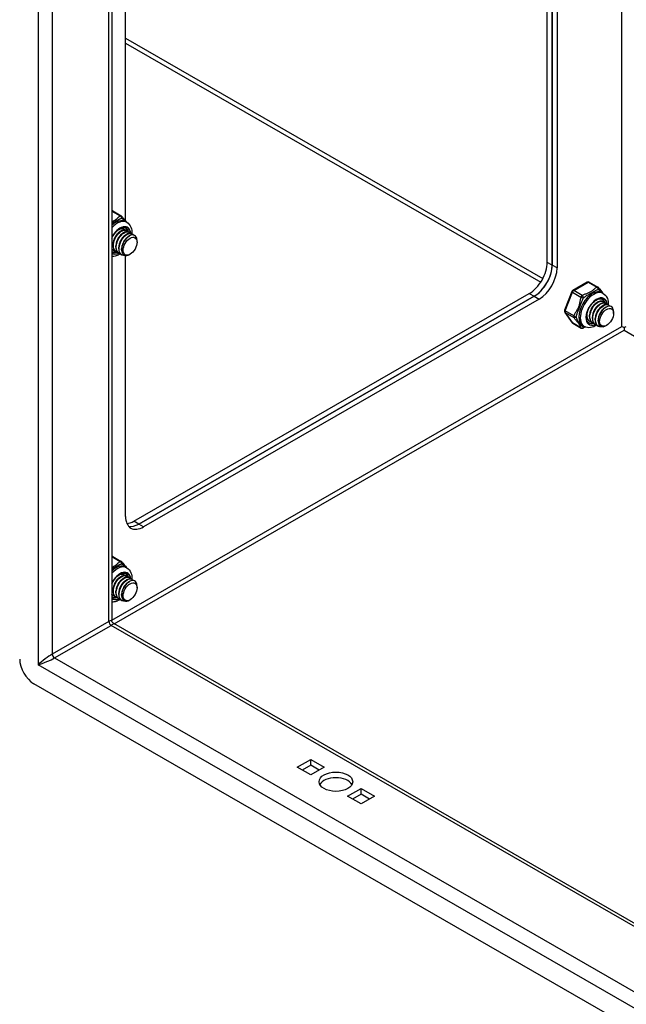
# Model space of a CAD drawing. Header units: inches. Extents: x 16 to 426, y 46 to 198.
# Tile 92 of 111: x 390.66 to 396.62, y 156.66 to 166.34. Entities that reach past the tile are written whole.
import ezdxf

# ---------------------------------------------------------------- set-up
doc = ezdxf.new("R2010")
doc.units = ezdxf.units.IN
doc.header["$MEASUREMENT"] = 0
doc.layers.add('Visible Edges(ANSI)', color=7, linetype='Continuous', lineweight=25)
doc.layers.add('Visible Tangent Edges(ANSI)', color=7, linetype='Continuous', lineweight=25)

msp = doc.modelspace()

# ---------------------------------------------------------------- linework, layer by layer
at = {"layer": 'Visible Edges(ANSI)'}
for p, q in [((391.5643, 173.0069), (391.5643, 160.4322)), ((395.8464, 163.9548), (395.8464, 170.541)), ((395.8945, 170.5133), (395.8945, 163.9271)), ((395.8945, 163.9271), (395.8945, 170.5133)), ((395.9426, 170.4857), (395.9426, 163.8995)), ((391.7, 164.3628), (391.7, 167.419)), ((391.5739, 164.4601), (391.6576, 164.412)), ((391.6972, 164.3566), (391.7112, 164.3486)), ((391.6442, 164.2566), (391.6567, 164.2638)), ((391.6721, 164.2406), (391.6846, 164.2478)), ((391.6793, 164.2851), (391.6821, 164.2835)), ((391.6999, 164.2245), (391.7124, 164.2317)), ((391.7072, 164.2691), (391.71, 164.2675)), ((391.7351, 164.253), (391.7379, 164.2514)), ((391.7629, 164.237), (391.7657, 164.2354)), ((391.5774, 164.1203), (391.5774, 164.1348)), ((391.7278, 164.2085), (391.7375, 164.2141)), ((391.8126, 164.1529), (391.8126, 164.169)), ((391.5705, 164.0593), (391.5643, 164.0638)), ((391.5774, 164.0758), (391.5802, 164.0742)), ((391.6052, 164.0598), (391.608, 164.0582)), ((391.6053, 164.1043), (391.6053, 164.1187)), ((391.6332, 164.0882), (391.6331, 164.1027)), ((391.6331, 164.0437), (391.6359, 164.0421)), ((391.6609, 164.0277), (391.6637, 164.0261)), ((391.661, 164.0794), (391.661, 164.0866)), ((391.7446, 164.035), (391.7406, 164.0326)), ((391.7, 161.4563), (391.7, 164.0209)), ((396.2395, 163.7601), (396.0965, 163.6777)), ((396.2592, 163.7601), (396.3429, 163.7119)), ((391.7806, 161.4091), (395.6697, 163.6486)), ((396.088, 163.6678), (396.0164, 163.4834)), ((396.3825, 163.6565), (396.3964, 163.6485)), ((395.7177, 163.621), (391.8287, 161.3814)), ((391.8287, 161.3814), (395.7177, 163.621)), ((395.7658, 163.5933), (391.8767, 161.3537)), ((396.3295, 163.5565), (396.342, 163.5638)), ((396.3574, 163.5405), (396.3699, 163.5477)), ((396.3925, 163.569), (396.3953, 163.5674)), ((396.4203, 163.553), (396.4232, 163.5514)), ((396.0187, 163.4649), (396.0902, 163.3629)), ((396.3852, 163.5245), (396.3977, 163.5317)), ((396.4131, 163.5084), (396.4228, 163.514)), ((396.4482, 163.5369), (396.451, 163.5353)), ((396.4979, 163.4529), (396.4979, 163.4689)), ((396.0965, 163.3571), (396.1802, 163.3089)), ((396.2349, 163.4363), (396.2349, 163.4393)), ((396.2626, 163.3758), (396.2654, 163.3741)), ((396.2627, 163.4203), (396.2627, 163.4347)), ((396.2905, 163.3597), (396.2933, 163.3581)), ((396.2906, 163.4042), (396.2906, 163.4187)), ((396.3184, 163.3882), (396.3184, 163.4026)), ((396.3463, 163.3794), (396.3463, 163.3866)), ((396.1959, 163.3324), (396.2098, 163.3244)), ((396.3184, 163.3437), (396.3212, 163.3421)), ((396.3462, 163.3276), (396.349, 163.326)), ((396.4299, 163.3349), (396.4259, 163.3326)), ((396.6016, 163.3127), (396.6016, 163.2874)), ((391.5739, 161.062), (391.6576, 161.0138)), ((391.6972, 160.9585), (391.7112, 160.9505)), ((391.6442, 160.8585), (391.6567, 160.8657)), ((391.6721, 160.8424), (391.6846, 160.8497)), ((391.6793, 160.887), (391.6821, 160.8854)), ((391.6999, 160.8264), (391.7124, 160.8336)), ((391.7072, 160.871), (391.71, 160.8693)), ((391.7351, 160.8549), (391.7379, 160.8533)), ((391.7629, 160.8389), (391.7657, 160.8373)), ((391.5774, 160.7222), (391.5774, 160.7366)), ((391.7278, 160.8103), (391.7375, 160.816)), ((391.8126, 160.7548), (391.8126, 160.7708)), ((391.5705, 160.6612), (391.5643, 160.6657)), ((391.5774, 160.6777), (391.5802, 160.6761)), ((391.6052, 160.6616), (391.608, 160.66)), ((391.6053, 160.7061), (391.6053, 160.7206)), ((391.6332, 160.6901), (391.6331, 160.7045)), ((391.6331, 160.6456), (391.6359, 160.644)), ((391.661, 160.6813), (391.661, 160.6885)), ((391.7446, 160.6368), (391.7406, 160.6345)), ((391.6609, 160.6296), (391.6637, 160.6279)), ((391.5798, 160.4053), (419.4239, 144.371)), ((419.4943, 143.2865), (390.798, 159.8116)), ((393.3882, 158.9898), (393.5204, 159.066)), ((393.5204, 158.9137), (393.3882, 158.9898)), ((393.5204, 159.0104), (393.4364, 158.962)), ((393.5204, 159.066), (393.6526, 158.9898)), ((393.5204, 159.0104), (393.5204, 159.066)), ((393.6044, 158.962), (393.5204, 159.0104)), ((393.6526, 158.9898), (393.5204, 158.9137)), ((393.8832, 158.7048), (394.0154, 158.7809)), ((394.0154, 158.6286), (393.8832, 158.7048)), ((394.0154, 158.7253), (393.9314, 158.677)), ((394.0154, 158.7809), (394.1476, 158.7048)), ((394.0154, 158.7253), (394.0154, 158.7809)), ((394.0993, 158.677), (394.0154, 158.7253)), ((394.1476, 158.7048), (394.0154, 158.6286))]:
    msp.add_line(p, q, dxfattribs=at)
at = {"layer": 'Visible Edges(ANSI)', "flags": 128}
for points in [[(391.6636, 164.4067), (391.6685, 164.4003), (391.6741, 164.3934), (391.6864, 164.3789), (391.699, 164.3639), (391.705, 164.3564), (391.7105, 164.349)], [(391.7112, 164.3486), (391.7243, 164.3393), (391.7356, 164.3279), (391.7448, 164.3149), (391.7518, 164.3007), (391.7568, 164.2857), (391.76, 164.2702), (391.7614, 164.2542), (391.7614, 164.2378)], [(391.5643, 164.1915), (391.5709, 164.2049), (391.5784, 164.2179), (391.5867, 164.2304), (391.5956, 164.2421), (391.6051, 164.253), (391.615, 164.2629), (391.6251, 164.2717), (391.6354, 164.2793), (391.6456, 164.2855), (391.6556, 164.2903), (391.6653, 164.2938), (391.6744, 164.2958), (391.683, 164.2965), (391.6908, 164.296), (391.6978, 164.2942), (391.7041, 164.2913)], [(391.6442, 164.2566), (391.64, 164.2539), (391.6357, 164.2509), (391.6315, 164.2476), (391.6273, 164.244), (391.6231, 164.2401), (391.619, 164.2358), (391.6151, 164.2314), (391.6112, 164.2266), (391.6075, 164.2217), (391.604, 164.2165), (391.6006, 164.2111), (391.5974, 164.2056), (391.5943, 164.1999), (391.5915, 164.194), (391.5889, 164.1881), (391.5866, 164.1822), (391.5845, 164.1761), (391.5826, 164.1701), (391.581, 164.1641), (391.5797, 164.1581), (391.5787, 164.1521), (391.578, 164.1462), (391.5776, 164.1404), (391.5775, 164.1348)], [(391.7072, 164.2691), (391.6997, 164.2723), (391.6913, 164.2737), (391.6823, 164.2732), (391.6727, 164.271), (391.6627, 164.267), (391.6526, 164.2613), (391.6424, 164.254), (391.6325, 164.2451), (391.6229, 164.2349), (391.6138, 164.2235), (391.6055, 164.2111), (391.598, 164.1979), (391.5915, 164.1842), (391.5862, 164.1701), (391.582, 164.1559), (391.5792, 164.1418), (391.5777, 164.1281), (391.5776, 164.115), (391.5789, 164.1026), (391.5816, 164.0913), (391.5856, 164.0813), (391.591, 164.0725), (391.5975, 164.0653), (391.6052, 164.0598)], [(391.6217, 164.053), (391.6114, 164.0564), (391.6022, 164.0621), (391.5945, 164.07), (391.5883, 164.0798), (391.5839, 164.0914), (391.5811, 164.1046), (391.5802, 164.119), (391.5812, 164.1343), (391.5839, 164.1502), (391.5883, 164.1664), (391.5943, 164.1824), (391.6017, 164.1981), (391.6105, 164.2129), (391.6203, 164.2267), (391.6309, 164.239), (391.6421, 164.2497), (391.6536, 164.2585), (391.6651, 164.2652), (391.6765, 164.2697), (391.6873, 164.2719), (391.6974, 164.2717), (391.7065, 164.2692), (391.7144, 164.2644), (391.7209, 164.2575)], [(391.6721, 164.2405), (391.6678, 164.2379), (391.6636, 164.2349), (391.6593, 164.2316), (391.6551, 164.2279), (391.651, 164.224), (391.6469, 164.2198), (391.6429, 164.2153), (391.6391, 164.2106), (391.6354, 164.2056), (391.6318, 164.2004), (391.6284, 164.1951), (391.6252, 164.1895), (391.6222, 164.1838), (391.6194, 164.178), (391.6168, 164.1721), (391.6144, 164.1661), (391.6123, 164.1601), (391.6105, 164.1541), (391.6089, 164.148), (391.6076, 164.142), (391.6066, 164.1361), (391.6059, 164.1302), (391.6055, 164.1244), (391.6053, 164.1187)], [(391.7351, 164.253), (391.7275, 164.2562), (391.7192, 164.2576), (391.7101, 164.2572), (391.7005, 164.255), (391.6906, 164.251), (391.6804, 164.2453), (391.6703, 164.2379), (391.6603, 164.2291), (391.6507, 164.2189), (391.6417, 164.2075), (391.6334, 164.1951), (391.6259, 164.1819), (391.6194, 164.1681), (391.614, 164.154), (391.6099, 164.1398), (391.607, 164.1257), (391.6055, 164.112), (391.6054, 164.0989), (391.6067, 164.0866), (391.6094, 164.0753), (391.6135, 164.0652), (391.6188, 164.0565), (391.6254, 164.0493), (391.6331, 164.0437)], [(391.6496, 164.0369), (391.6392, 164.0404), (391.6301, 164.0461), (391.6224, 164.0539), (391.6162, 164.0638), (391.6117, 164.0754), (391.609, 164.0885), (391.6081, 164.1029), (391.609, 164.1182), (391.6117, 164.1341), (391.6161, 164.1503), (391.6221, 164.1664), (391.6296, 164.182), (391.6383, 164.1969), (391.6481, 164.2106), (391.6587, 164.223), (391.6699, 164.2337), (391.6815, 164.2425), (391.693, 164.2492), (391.7043, 164.2537), (391.7152, 164.2559), (391.7253, 164.2557), (391.7344, 164.2532), (391.7423, 164.2484), (391.7488, 164.2414)], [(391.6999, 164.2245), (391.6957, 164.2218), (391.6914, 164.2189), (391.6872, 164.2155), (391.683, 164.2119), (391.6788, 164.208), (391.6748, 164.2037), (391.6708, 164.1993), (391.6669, 164.1945), (391.6632, 164.1896), (391.6597, 164.1844), (391.6563, 164.179), (391.6531, 164.1735), (391.6501, 164.1678), (391.6472, 164.162), (391.6447, 164.1561), (391.6423, 164.1501), (391.6402, 164.1441), (391.6383, 164.138), (391.6368, 164.132), (391.6355, 164.126), (391.6345, 164.12), (391.6337, 164.1141), (391.6333, 164.1084), (391.6332, 164.1027)], [(391.7629, 164.237), (391.7554, 164.2402), (391.747, 164.2416), (391.738, 164.2412), (391.7284, 164.2389), (391.7184, 164.2349), (391.7083, 164.2292), (391.6981, 164.2219), (391.6882, 164.213), (391.6786, 164.2028), (391.6696, 164.1914), (391.6612, 164.179), (391.6537, 164.1659), (391.6473, 164.1521), (391.6419, 164.138), (391.6377, 164.1238), (391.6349, 164.1097), (391.6334, 164.096), (391.6333, 164.0829), (391.6346, 164.0706), (391.6373, 164.0593), (391.6413, 164.0492), (391.6467, 164.0405), (391.6533, 164.0333), (391.6609, 164.0277)], [(391.7049, 164.0219), (391.6913, 164.0199), (391.6786, 164.0207), (391.6671, 164.0243), (391.6571, 164.0307), (391.6488, 164.0398), (391.6425, 164.0512), (391.6382, 164.0647), (391.6362, 164.0799), (391.6363, 164.0964), (391.6387, 164.1138), (391.6432, 164.1316), (391.6496, 164.1494), (391.6579, 164.1667), (391.6676, 164.183), (391.6786, 164.1979), (391.6906, 164.211), (391.7031, 164.222), (391.7159, 164.2305), (391.7286, 164.2364), (391.7407, 164.2395), (391.752, 164.2398), (391.7622, 164.2372), (391.7708, 164.2318), (391.7778, 164.2238)], [(391.6417, 164.2833), (391.6443, 164.2843), (391.6469, 164.2852), (391.6496, 164.286), (391.6521, 164.2867), (391.6547, 164.2873), (391.6572, 164.2877), (391.6597, 164.288), (391.6621, 164.2881), (391.6645, 164.2882), (391.6668, 164.2881), (391.6691, 164.2878), (391.6714, 164.2875), (391.6736, 164.287), (391.6757, 164.2864), (391.6777, 164.2856), (391.6797, 164.2848), (391.6817, 164.2838), (391.6835, 164.2827), (391.6853, 164.2814), (391.687, 164.2801), (391.6887, 164.2786), (391.6902, 164.277), (391.6917, 164.2753), (391.6931, 164.2735)], [(391.6793, 164.2851), (391.6784, 164.2857), (391.6774, 164.2862), (391.6764, 164.2866), (391.6754, 164.287), (391.6744, 164.2874), (391.6734, 164.2878), (391.6724, 164.2882), (391.6713, 164.2885), (391.6702, 164.2887), (391.6691, 164.289), (391.668, 164.2892), (391.6669, 164.2894), (391.6658, 164.2895), (391.6646, 164.2896), (391.6635, 164.2897), (391.6623, 164.2898), (391.6611, 164.2898), (391.6599, 164.2898), (391.6587, 164.2897), (391.6575, 164.2896), (391.6563, 164.2895), (391.655, 164.2894), (391.6538, 164.2892), (391.6525, 164.289)], [(391.8099, 164.1913), (391.8052, 164.2036), (391.7981, 164.2133), (391.789, 164.2201), (391.7782, 164.2237), (391.7659, 164.224), (391.7527, 164.2211), (391.7389, 164.2149), (391.725, 164.2056), (391.7114, 164.1936), (391.6987, 164.1791), (391.6872, 164.1627), (391.6774, 164.145), (391.6697, 164.1264), (391.6643, 164.1077), (391.6614, 164.0894), (391.6613, 164.0723), (391.6638, 164.0569), (391.669, 164.0438), (391.6767, 164.0334), (391.6866, 164.0262), (391.6984, 164.0225), (391.7116, 164.0223), (391.7259, 164.0257), (391.7406, 164.0326)], [(391.7278, 164.2085), (391.7235, 164.2058), (391.7193, 164.2028), (391.715, 164.1995), (391.7108, 164.1959), (391.7067, 164.1919), (391.7026, 164.1877), (391.6987, 164.1832), (391.6948, 164.1785), (391.6911, 164.1735), (391.6875, 164.1684), (391.6841, 164.163), (391.6809, 164.1574), (391.6779, 164.1517), (391.6751, 164.1459), (391.6725, 164.14), (391.6702, 164.134), (391.6681, 164.128), (391.6662, 164.122), (391.6646, 164.1159), (391.6633, 164.1099), (391.6623, 164.104), (391.6616, 164.0981), (391.6612, 164.0923), (391.661, 164.0867)], [(391.5939, 164.069), (391.5923, 164.0694), (391.5909, 164.0697), (391.5894, 164.0702), (391.5879, 164.0707), (391.5865, 164.0712), (391.5851, 164.0717), (391.5837, 164.0724), (391.5824, 164.073), (391.581, 164.0737), (391.5797, 164.0744), (391.5785, 164.0752), (391.5772, 164.0761), (391.576, 164.0769), (391.5748, 164.0779), (391.5736, 164.0788), (391.5724, 164.0798), (391.5713, 164.0808), (391.5702, 164.0819), (391.5692, 164.083), (391.5681, 164.0842), (391.5671, 164.0854), (391.5662, 164.0866), (391.5652, 164.0879), (391.5643, 164.0892)], [(391.5643, 164.0871), (391.5648, 164.0865), (391.5652, 164.0859), (391.5657, 164.0854), (391.5662, 164.0848), (391.5667, 164.0843), (391.5672, 164.0837), (391.5677, 164.0832), (391.5682, 164.0827), (391.5688, 164.0822), (391.5693, 164.0817), (391.5698, 164.0812), (391.5704, 164.0808), (391.5709, 164.0803), (391.5715, 164.0798), (391.572, 164.0794), (391.5726, 164.079), (391.5732, 164.0785), (391.5738, 164.0781), (391.5743, 164.0777), (391.5749, 164.0773), (391.5755, 164.0769), (391.5761, 164.0765), (391.5767, 164.0762), (391.5774, 164.0758)], [(391.566, 164.0851), (391.5659, 164.0851), (391.5659, 164.0851), (391.5658, 164.0851), (391.5657, 164.0851), (391.5656, 164.0851), (391.5656, 164.0852), (391.5655, 164.0852), (391.5654, 164.0852), (391.5654, 164.0852), (391.5653, 164.0852), (391.5652, 164.0852), (391.5651, 164.0852), (391.5651, 164.0853), (391.565, 164.0853), (391.5649, 164.0853), (391.5649, 164.0853), (391.5648, 164.0853), (391.5647, 164.0853), (391.5647, 164.0854), (391.5646, 164.0854), (391.5645, 164.0854), (391.5644, 164.0854), (391.5644, 164.0854), (391.5643, 164.0854)], [(391.647, 164.0376), (391.6373, 164.0316), (391.6275, 164.0264), (391.6175, 164.0219), (391.6072, 164.0182), (391.5967, 164.0153), (391.586, 164.0133), (391.5752, 164.0124), (391.5643, 164.0126)], [(396.3488, 163.7066), (396.3538, 163.7002), (396.3594, 163.6934), (396.3716, 163.6789), (396.3843, 163.6639), (396.3903, 163.6563), (396.3958, 163.6489)], [(396.3964, 163.6485), (396.4096, 163.6392), (396.4209, 163.6278), (396.4301, 163.6148), (396.4371, 163.6006), (396.4421, 163.5857), (396.4452, 163.5701), (396.4467, 163.5541), (396.4467, 163.5378)], [(396.2558, 163.3593), (396.2506, 163.3628), (396.246, 163.3674), (396.2418, 163.373), (396.2383, 163.3796), (396.2354, 163.3873), (396.2332, 163.3959), (396.2319, 163.4054), (396.2314, 163.4157), (396.2319, 163.4267), (396.2332, 163.4383), (396.2355, 163.4502), (396.2387, 163.4624), (396.2428, 163.4748), (396.2477, 163.4872), (396.2534, 163.4994), (396.2599, 163.5114), (396.267, 163.523), (396.2747, 163.5341), (396.2829, 163.5445), (396.2916, 163.5543), (396.3006, 163.5632), (396.3097, 163.5711), (396.319, 163.5781), (396.3283, 163.584), (396.3375, 163.5888), (396.3464, 163.5924), (396.3549, 163.5949), (396.363, 163.5962), (396.3705, 163.5964), (396.3774, 163.5957), (396.3837, 163.5939), (396.3894, 163.5913)], [(396.3295, 163.5565), (396.3252, 163.5539), (396.321, 163.5509), (396.3167, 163.5476), (396.3125, 163.5439), (396.3084, 163.54), (396.3043, 163.5358), (396.3004, 163.5313), (396.2965, 163.5266), (396.2928, 163.5216), (396.2892, 163.5164), (396.2859, 163.511), (396.2826, 163.5055), (396.2796, 163.4998), (396.2768, 163.494), (396.2742, 163.4881), (396.2719, 163.4821), (396.2698, 163.4761), (396.2679, 163.47), (396.2663, 163.464), (396.265, 163.458), (396.264, 163.452), (396.2633, 163.4462), (396.2629, 163.4404), (396.2628, 163.4347)], [(396.3925, 163.569), (396.385, 163.5722), (396.3766, 163.5736), (396.3676, 163.5732), (396.358, 163.571), (396.348, 163.567), (396.3379, 163.5612), (396.3277, 163.5539), (396.3178, 163.5451), (396.3082, 163.5348), (396.2991, 163.5235), (396.2908, 163.5111), (396.2833, 163.4979), (396.2768, 163.4841), (396.2715, 163.47), (396.2673, 163.4558), (396.2644, 163.4417), (396.263, 163.428), (396.2629, 163.4149), (396.2642, 163.4026), (396.2669, 163.3913), (396.2709, 163.3812), (396.2763, 163.3725), (396.2828, 163.3653), (396.2905, 163.3597)], [(396.307, 163.3529), (396.2967, 163.3564), (396.2875, 163.3621), (396.2798, 163.3699), (396.2736, 163.3798), (396.2691, 163.3914), (396.2664, 163.4045), (396.2655, 163.4189), (396.2664, 163.4342), (396.2692, 163.4501), (396.2736, 163.4663), (396.2796, 163.4824), (396.287, 163.498), (396.2958, 163.5129), (396.3056, 163.5266), (396.3162, 163.539), (396.3274, 163.5497), (396.3389, 163.5585), (396.3504, 163.5652), (396.3618, 163.5697), (396.3726, 163.5718), (396.3827, 163.5717), (396.3918, 163.5692), (396.3997, 163.5644), (396.4062, 163.5574)], [(396.3574, 163.5405), (396.3531, 163.5378), (396.3488, 163.5348), (396.3446, 163.5315), (396.3404, 163.5279), (396.3363, 163.5239), (396.3322, 163.5197), (396.3282, 163.5153), (396.3244, 163.5105), (396.3207, 163.5056), (396.3171, 163.5004), (396.3137, 163.495), (396.3105, 163.4895), (396.3075, 163.4838), (396.3047, 163.478), (396.3021, 163.472), (396.2997, 163.4661), (396.2976, 163.46), (396.2958, 163.454), (396.2942, 163.448), (396.2929, 163.442), (396.2919, 163.436), (396.2912, 163.4301), (396.2908, 163.4243), (396.2906, 163.4187)], [(396.4203, 163.553), (396.4128, 163.5562), (396.4045, 163.5576), (396.3954, 163.5571), (396.3858, 163.5549), (396.3759, 163.5509), (396.3657, 163.5452), (396.3556, 163.5379), (396.3456, 163.529), (396.336, 163.5188), (396.327, 163.5074), (396.3187, 163.495), (396.3112, 163.4818), (396.3047, 163.4681), (396.2993, 163.454), (396.2952, 163.4398), (396.2923, 163.4257), (396.2908, 163.412), (396.2907, 163.3989), (396.292, 163.3865), (396.2947, 163.3752), (396.2988, 163.3652), (396.3041, 163.3564), (396.3107, 163.3492), (396.3184, 163.3437)], [(396.3349, 163.3369), (396.3245, 163.3403), (396.3154, 163.346), (396.3077, 163.3539), (396.3015, 163.3637), (396.297, 163.3753), (396.2943, 163.3885), (396.2934, 163.4029), (396.2943, 163.4182), (396.297, 163.4341), (396.3014, 163.4503), (396.3074, 163.4663), (396.3149, 163.482), (396.3236, 163.4968), (396.3334, 163.5106), (396.344, 163.5229), (396.3552, 163.5336), (396.3667, 163.5424), (396.3783, 163.5491), (396.3896, 163.5536), (396.4005, 163.5558), (396.4106, 163.5556), (396.4197, 163.5531), (396.4276, 163.5483), (396.4341, 163.5414)], [(396.4482, 163.5369), (396.4407, 163.5401), (396.4323, 163.5415), (396.4233, 163.5411), (396.4137, 163.5389), (396.4037, 163.5349), (396.3936, 163.5292), (396.3834, 163.5218), (396.3735, 163.513), (396.3639, 163.5028), (396.3549, 163.4914), (396.3465, 163.479), (396.339, 163.4658), (396.3325, 163.452), (396.3272, 163.4379), (396.323, 163.4237), (396.3202, 163.4096), (396.3187, 163.3959), (396.3186, 163.3828), (396.3199, 163.3705), (396.3226, 163.3592), (396.3266, 163.3491), (396.332, 163.3404), (396.3385, 163.3332), (396.3462, 163.3276)], [(396.3902, 163.3219), (396.3766, 163.3198), (396.3639, 163.3206), (396.3524, 163.3243), (396.3424, 163.3307), (396.3341, 163.3397), (396.3278, 163.3511), (396.3235, 163.3646), (396.3215, 163.3798), (396.3216, 163.3963), (396.324, 163.4137), (396.3285, 163.4316), (396.3349, 163.4494), (396.3431, 163.4666), (396.3529, 163.483), (396.3639, 163.4979), (396.3759, 163.511), (396.3884, 163.5219), (396.4012, 163.5305), (396.4139, 163.5364), (396.426, 163.5395), (396.4373, 163.5397), (396.4474, 163.5371), (396.4561, 163.5317), (396.4631, 163.5237)], [(396.2357, 163.451), (396.2353, 163.4467), (396.235, 163.4425), (396.2349, 163.4383), (396.2349, 163.4343), (396.235, 163.4302), (396.2353, 163.4263), (396.2357, 163.4225), (396.2363, 163.4187), (396.237, 163.4151), (396.2378, 163.4115), (396.2388, 163.4081), (396.2399, 163.4047), (396.2411, 163.4015), (396.2424, 163.3985), (396.2439, 163.3955), (396.2455, 163.3927), (396.2473, 163.3901), (396.2491, 163.3876), (396.2511, 163.3852), (396.2532, 163.383), (396.2554, 163.3809), (396.2577, 163.3791), (396.2601, 163.3773), (396.2626, 163.3758)], [(396.2791, 163.369), (396.2747, 163.3701), (396.2704, 163.3717), (396.2664, 163.3736), (396.2625, 163.376), (396.2589, 163.3787), (396.2556, 163.3818), (396.2525, 163.3853), (396.2497, 163.3891), (396.2471, 163.3932), (396.2449, 163.3977), (396.2429, 163.4025), (396.2413, 163.4075), (396.2399, 163.4129), (396.2389, 163.4184), (396.2382, 163.4242), (396.2378, 163.4302), (396.2377, 163.4364), (396.2379, 163.4427), (396.2385, 163.4492), (396.2393, 163.4558), (396.2405, 163.4624), (396.242, 163.4691), (396.2437, 163.4759), (396.2458, 163.4826)], [(396.3852, 163.5244), (396.381, 163.5218), (396.3767, 163.5188), (396.3725, 163.5155), (396.3683, 163.5118), (396.3641, 163.5079), (396.3601, 163.5037), (396.3561, 163.4992), (396.3522, 163.4945), (396.3485, 163.4895), (396.345, 163.4843), (396.3416, 163.479), (396.3384, 163.4734), (396.3353, 163.4677), (396.3325, 163.4619), (396.33, 163.456), (396.3276, 163.45), (396.3255, 163.444), (396.3236, 163.438), (396.3221, 163.4319), (396.3208, 163.4259), (396.3197, 163.4199), (396.319, 163.4141), (396.3186, 163.4083), (396.3185, 163.4026)], [(396.4131, 163.5084), (396.4088, 163.5058), (396.4046, 163.5028), (396.4003, 163.4994), (396.3961, 163.4958), (396.392, 163.4919), (396.3879, 163.4876), (396.384, 163.4832), (396.3801, 163.4784), (396.3764, 163.4735), (396.3728, 163.4683), (396.3694, 163.4629), (396.3662, 163.4574), (396.3632, 163.4517), (396.3604, 163.4459), (396.3578, 163.44), (396.3555, 163.434), (396.3534, 163.428), (396.3515, 163.4219), (396.3499, 163.4159), (396.3486, 163.4099), (396.3476, 163.4039), (396.3469, 163.398), (396.3465, 163.3923), (396.3463, 163.3866)], [(396.4952, 163.4913), (396.4904, 163.5036), (396.4834, 163.5132), (396.4743, 163.52), (396.4635, 163.5236), (396.4512, 163.524), (396.438, 163.521), (396.4242, 163.5148), (396.4102, 163.5056), (396.3967, 163.4935), (396.3839, 163.4791), (396.3725, 163.4627), (396.3627, 163.4449), (396.355, 163.4264), (396.3496, 163.4076), (396.3467, 163.3894), (396.3466, 163.3722), (396.3491, 163.3568), (396.3543, 163.3437), (396.3619, 163.3334), (396.3719, 163.3262), (396.3837, 163.3224), (396.3969, 163.3222), (396.4112, 163.3257), (396.4259, 163.3326)], [(396.2219, 163.3186), (396.21, 163.3137), (396.199, 163.3085)], [(396.3322, 163.3375), (396.318, 163.329), (396.3033, 163.322), (396.2881, 163.3168), (396.2724, 163.3134), (396.2564, 163.3123), (396.2404, 163.3136), (396.2247, 163.3176), (396.2098, 163.3244)], [(391.6636, 161.0085), (391.6685, 161.0021), (391.6741, 160.9953), (391.6864, 160.9808), (391.699, 160.9658), (391.705, 160.9583), (391.7105, 160.9508)], [(391.7112, 160.9505), (391.7243, 160.9412), (391.7356, 160.9297), (391.7448, 160.9167), (391.7518, 160.9026), (391.7568, 160.8876), (391.76, 160.872), (391.7614, 160.856), (391.7614, 160.8397)], [(391.5643, 160.7933), (391.5709, 160.8068), (391.5784, 160.8198), (391.5867, 160.8323), (391.5956, 160.844), (391.6051, 160.8549), (391.615, 160.8648), (391.6251, 160.8736), (391.6354, 160.8811), (391.6456, 160.8874), (391.6556, 160.8922), (391.6653, 160.8957), (391.6744, 160.8977), (391.683, 160.8984), (391.6908, 160.8978), (391.6978, 160.8961), (391.7041, 160.8932)], [(391.6442, 160.8584), (391.64, 160.8558), (391.6357, 160.8528), (391.6315, 160.8495), (391.6273, 160.8458), (391.6231, 160.8419), (391.619, 160.8377), (391.6151, 160.8332), (391.6112, 160.8285), (391.6075, 160.8235), (391.604, 160.8183), (391.6006, 160.813), (391.5974, 160.8074), (391.5943, 160.8017), (391.5915, 160.7959), (391.5889, 160.79), (391.5866, 160.784), (391.5845, 160.778), (391.5826, 160.772), (391.581, 160.7659), (391.5797, 160.7599), (391.5787, 160.754), (391.578, 160.7481), (391.5776, 160.7423), (391.5775, 160.7367)], [(391.7072, 160.871), (391.6997, 160.8741), (391.6913, 160.8755), (391.6823, 160.8751), (391.6727, 160.8729), (391.6627, 160.8689), (391.6526, 160.8632), (391.6424, 160.8558), (391.6325, 160.847), (391.6229, 160.8368), (391.6138, 160.8254), (391.6055, 160.813), (391.598, 160.7998), (391.5915, 160.786), (391.5862, 160.7719), (391.582, 160.7577), (391.5792, 160.7437), (391.5777, 160.7299), (391.5776, 160.7168), (391.5789, 160.7045), (391.5816, 160.6932), (391.5856, 160.6831), (391.591, 160.6744), (391.5975, 160.6672), (391.6052, 160.6616)], [(391.6217, 160.6548), (391.6114, 160.6583), (391.6022, 160.664), (391.5945, 160.6718), (391.5883, 160.6817), (391.5839, 160.6933), (391.5811, 160.7064), (391.5802, 160.7208), (391.5812, 160.7361), (391.5839, 160.7521), (391.5883, 160.7682), (391.5943, 160.7843), (391.6017, 160.7999), (391.6105, 160.8148), (391.6203, 160.8285), (391.6309, 160.8409), (391.6421, 160.8516), (391.6536, 160.8604), (391.6651, 160.8671), (391.6765, 160.8716), (391.6873, 160.8738), (391.6974, 160.8736), (391.7065, 160.8711), (391.7144, 160.8663), (391.7209, 160.8593)], [(391.6721, 160.8424), (391.6678, 160.8397), (391.6636, 160.8368), (391.6593, 160.8334), (391.6551, 160.8298), (391.651, 160.8259), (391.6469, 160.8217), (391.6429, 160.8172), (391.6391, 160.8125), (391.6354, 160.8075), (391.6318, 160.8023), (391.6284, 160.7969), (391.6252, 160.7914), (391.6222, 160.7857), (391.6194, 160.7799), (391.6168, 160.774), (391.6144, 160.768), (391.6123, 160.762), (391.6105, 160.7559), (391.6089, 160.7499), (391.6076, 160.7439), (391.6066, 160.7379), (391.6059, 160.732), (391.6055, 160.7263), (391.6053, 160.7206)], [(391.7351, 160.8549), (391.7275, 160.8581), (391.7192, 160.8595), (391.7101, 160.8591), (391.7005, 160.8568), (391.6906, 160.8528), (391.6804, 160.8471), (391.6703, 160.8398), (391.6603, 160.8309), (391.6507, 160.8207), (391.6417, 160.8093), (391.6334, 160.7969), (391.6259, 160.7838), (391.6194, 160.77), (391.614, 160.7559), (391.6099, 160.7417), (391.607, 160.7276), (391.6055, 160.7139), (391.6054, 160.7008), (391.6067, 160.6885), (391.6094, 160.6772), (391.6135, 160.6671), (391.6188, 160.6584), (391.6254, 160.6512), (391.6331, 160.6456)], [(391.6496, 160.6388), (391.6392, 160.6422), (391.6301, 160.6479), (391.6224, 160.6558), (391.6162, 160.6656), (391.6117, 160.6773), (391.609, 160.6904), (391.6081, 160.7048), (391.609, 160.7201), (391.6117, 160.736), (391.6161, 160.7522), (391.6221, 160.7683), (391.6296, 160.7839), (391.6383, 160.7988), (391.6481, 160.8125), (391.6587, 160.8249), (391.6699, 160.8355), (391.6815, 160.8443), (391.693, 160.851), (391.7043, 160.8555), (391.7152, 160.8577), (391.7253, 160.8575), (391.7344, 160.855), (391.7423, 160.8503), (391.7488, 160.8433)], [(391.7629, 160.8389), (391.7554, 160.842), (391.747, 160.8434), (391.738, 160.843), (391.7284, 160.8408), (391.7184, 160.8368), (391.7083, 160.8311), (391.6981, 160.8237), (391.6882, 160.8149), (391.6786, 160.8047), (391.6696, 160.7933), (391.6612, 160.7809), (391.6537, 160.7677), (391.6473, 160.754), (391.6419, 160.7399), (391.6377, 160.7256), (391.6349, 160.7116), (391.6334, 160.6979), (391.6333, 160.6847), (391.6346, 160.6724), (391.6373, 160.6611), (391.6413, 160.651), (391.6467, 160.6423), (391.6533, 160.6351), (391.6609, 160.6296)], [(391.7049, 160.6238), (391.6913, 160.6217), (391.6786, 160.6225), (391.6671, 160.6262), (391.6571, 160.6326), (391.6488, 160.6416), (391.6425, 160.653), (391.6382, 160.6665), (391.6362, 160.6817), (391.6363, 160.6983), (391.6387, 160.7157), (391.6432, 160.7335), (391.6496, 160.7513), (391.6579, 160.7686), (391.6676, 160.7849), (391.6786, 160.7998), (391.6906, 160.8129), (391.7031, 160.8238), (391.7159, 160.8324), (391.7286, 160.8383), (391.7407, 160.8414), (391.752, 160.8416), (391.7622, 160.839), (391.7708, 160.8336), (391.7778, 160.8256)], [(391.6417, 160.8851), (391.6443, 160.8862), (391.6469, 160.8871), (391.6496, 160.8879), (391.6521, 160.8886), (391.6547, 160.8891), (391.6572, 160.8895), (391.6597, 160.8898), (391.6621, 160.89), (391.6645, 160.89), (391.6668, 160.8899), (391.6691, 160.8897), (391.6714, 160.8893), (391.6736, 160.8889), (391.6757, 160.8882), (391.6777, 160.8875), (391.6797, 160.8866), (391.6817, 160.8857), (391.6835, 160.8845), (391.6853, 160.8833), (391.687, 160.882), (391.6887, 160.8805), (391.6902, 160.8789), (391.6917, 160.8772), (391.6931, 160.8754)], [(391.6793, 160.887), (391.6784, 160.8875), (391.6774, 160.888), (391.6764, 160.8885), (391.6754, 160.8889), (391.6744, 160.8893), (391.6734, 160.8897), (391.6724, 160.89), (391.6713, 160.8903), (391.6702, 160.8906), (391.6691, 160.8908), (391.668, 160.8911), (391.6669, 160.8912), (391.6658, 160.8914), (391.6646, 160.8915), (391.6635, 160.8916), (391.6623, 160.8916), (391.6611, 160.8916), (391.6599, 160.8916), (391.6587, 160.8916), (391.6575, 160.8915), (391.6563, 160.8914), (391.655, 160.8912), (391.6538, 160.8911), (391.6525, 160.8909)], [(391.6999, 160.8264), (391.6957, 160.8237), (391.6914, 160.8207), (391.6872, 160.8174), (391.683, 160.8138), (391.6788, 160.8098), (391.6748, 160.8056), (391.6708, 160.8011), (391.6669, 160.7964), (391.6632, 160.7914), (391.6597, 160.7863), (391.6563, 160.7809), (391.6531, 160.7753), (391.6501, 160.7696), (391.6472, 160.7638), (391.6447, 160.7579), (391.6423, 160.7519), (391.6402, 160.7459), (391.6383, 160.7399), (391.6368, 160.7338), (391.6355, 160.7278), (391.6345, 160.7219), (391.6337, 160.716), (391.6333, 160.7102), (391.6332, 160.7046)], [(391.7278, 160.8103), (391.7235, 160.8077), (391.7193, 160.8047), (391.715, 160.8014), (391.7108, 160.7977), (391.7067, 160.7938), (391.7026, 160.7896), (391.6987, 160.7851), (391.6948, 160.7804), (391.6911, 160.7754), (391.6875, 160.7702), (391.6841, 160.7648), (391.6809, 160.7593), (391.6779, 160.7536), (391.6751, 160.7478), (391.6725, 160.7419), (391.6702, 160.7359), (391.6681, 160.7299), (391.6662, 160.7238), (391.6646, 160.7178), (391.6633, 160.7118), (391.6623, 160.7058), (391.6616, 160.6999), (391.6612, 160.6942), (391.661, 160.6885)], [(391.8099, 160.7932), (391.8052, 160.8055), (391.7981, 160.8151), (391.789, 160.8219), (391.7782, 160.8256), (391.7659, 160.8259), (391.7527, 160.8229), (391.7389, 160.8167), (391.725, 160.8075), (391.7114, 160.7954), (391.6987, 160.781), (391.6872, 160.7646), (391.6774, 160.7468), (391.6697, 160.7283), (391.6643, 160.7095), (391.6614, 160.6913), (391.6613, 160.6742), (391.6638, 160.6588), (391.669, 160.6456), (391.6767, 160.6353), (391.6866, 160.6281), (391.6984, 160.6243), (391.7116, 160.6242), (391.7259, 160.6276), (391.7406, 160.6345)], [(391.5939, 160.6709), (391.5923, 160.6712), (391.5909, 160.6716), (391.5894, 160.672), (391.5879, 160.6725), (391.5865, 160.673), (391.5851, 160.6736), (391.5837, 160.6742), (391.5824, 160.6749), (391.581, 160.6756), (391.5797, 160.6763), (391.5785, 160.6771), (391.5772, 160.6779), (391.576, 160.6788), (391.5748, 160.6797), (391.5736, 160.6807), (391.5724, 160.6817), (391.5713, 160.6827), (391.5702, 160.6838), (391.5692, 160.6849), (391.5681, 160.6861), (391.5671, 160.6873), (391.5662, 160.6885), (391.5652, 160.6898), (391.5643, 160.6911)], [(391.5643, 160.6889), (391.5648, 160.6883), (391.5652, 160.6878), (391.5657, 160.6872), (391.5662, 160.6867), (391.5667, 160.6861), (391.5672, 160.6856), (391.5677, 160.6851), (391.5682, 160.6846), (391.5688, 160.6841), (391.5693, 160.6836), (391.5698, 160.6831), (391.5704, 160.6826), (391.5709, 160.6822), (391.5715, 160.6817), (391.572, 160.6813), (391.5726, 160.6808), (391.5732, 160.6804), (391.5738, 160.68), (391.5743, 160.6796), (391.5749, 160.6792), (391.5755, 160.6788), (391.5761, 160.6784), (391.5767, 160.678), (391.5774, 160.6777)], [(391.566, 160.6869), (391.5659, 160.6869), (391.5659, 160.687), (391.5658, 160.687), (391.5657, 160.687), (391.5656, 160.687), (391.5656, 160.687), (391.5655, 160.687), (391.5654, 160.6871), (391.5654, 160.6871), (391.5653, 160.6871), (391.5652, 160.6871), (391.5651, 160.6871), (391.5651, 160.6871), (391.565, 160.6871), (391.5649, 160.6872), (391.5649, 160.6872), (391.5648, 160.6872), (391.5647, 160.6872), (391.5647, 160.6872), (391.5646, 160.6872), (391.5645, 160.6873), (391.5644, 160.6873), (391.5644, 160.6873), (391.5643, 160.6873)], [(391.647, 160.6394), (391.6373, 160.6335), (391.6275, 160.6283), (391.6175, 160.6237), (391.6072, 160.62), (391.5967, 160.6171), (391.586, 160.6152), (391.5752, 160.6143), (391.5643, 160.6144)], [(391.5798, 160.4053), (391.5738, 160.4098), (391.5685, 160.4167), (391.5652, 160.4247), (391.5643, 160.4322)]]:
    msp.add_lwpolyline(points, dxfattribs=at)
at = {"layer": 'Visible Edges(ANSI)'}
for centre, start, end in [((391.5641, 164.4431), 60.06401, 89.35397), ((391.6478, 164.3949), 36.71604, 60.06401), ((396.2494, 163.743), 60.06401, 119.93599), ((396.1063, 163.6607), 119.93599, 158.80211), ((396.3331, 163.6948), 36.71604, 60.06401), ((396.0348, 163.4762), 158.80211, 215.02709), ((396.1063, 163.3742), 215.02709, 240.06401), ((396.19, 163.326), 240.06401, 297.23211), ((391.5641, 161.045), 60.06401, 89.35397), ((391.6478, 160.9968), 36.71604, 60.06401)]:
    msp.add_arc(centre, 0.0197, start, end, dxfattribs=at)
for centre, major_axis, ratio, start_param, end_param in [((391.629, 164.1801), (0.0668, 0.116), 0.578093, 5.718546, 6.217869), ((391.6011, 164.1961), (0.0786, 0.1365), 0.578093, 5.540636, 5.67712), ((391.7305, 164.1217), (0.058, 0.1006), 0.578093, 5.495853, 5.750129), ((391.629, 164.1801), (-0.0668, -0.116), 0.578093, 0.065316, 0.520508), ((391.6011, 164.1961), (0.0786, 0.1365), 0.578093, 3.747658, 3.892421), ((395.6697, 163.853), (-0.1248, -0.2166), 0.578093, 0.783464, 2.354261), ((395.7177, 163.8253), (0.1248, 0.2166), 0.578093, 3.925057, 5.495853), ((395.7177, 163.8253), (-0.1248, -0.2166), 0.578093, 0.783464, 2.354261), ((395.7658, 163.7977), (0.1248, 0.2166), 0.578093, 3.925057, 5.495853), ((396.3143, 163.4801), (0.0668, 0.116), 0.578093, 5.718546, 6.217869), ((396.4157, 163.4216), (0.058, 0.1006), 0.578093, 5.495853, 5.750129), ((396.3143, 163.4801), (-0.0668, -0.116), 0.578093, 0.065316, 0.520508), ((396.6016, 163.3127), (0.031, -0.0179), 0.001672, 3.927958, 4.713356), ((396.6016, 163.3127), (0.031, 0.0179), 0.001672, 4.711422, 5.49682), ((391.8767, 161.5581), (-0.1248, -0.2166), 0.578093, 5.495853, 7.06665), ((391.7806, 161.6135), (-0.1248, -0.2166), 0.578093, 0.394043, 0.783464), ((391.8287, 161.5858), (-0.1248, -0.2166), 0.578093, 0.193161, 0.783464), ((391.8287, 161.5858), (-0.1248, -0.2166), 0.578093, 0.193161, 0.783464), ((391.629, 160.782), (0.0668, 0.116), 0.578093, 5.718546, 6.217869), ((391.6011, 160.798), (0.0786, 0.1365), 0.578093, 5.540636, 5.67712), ((391.7305, 160.7235), (0.058, 0.1006), 0.578093, 5.495853, 5.750129), ((391.629, 160.782), (-0.0668, -0.116), 0.578093, 0.065316, 0.520508), ((391.6011, 160.798), (0.0786, 0.1365), 0.578093, 3.747658, 3.892421), ((390.798, 159.9725), (-0.0982, 0.1706), 0.578093, 0.787332, 2.358128), ((393.7679, 158.7917), (0.165, 0), 0.575862, 0.296885, 2.844708)]:
    msp.add_ellipse(centre, major_axis=major_axis, ratio=ratio, start_param=start_param, end_param=end_param, dxfattribs=at)
for centre, major_axis, ratio in [((391.7444, 164.1137), (-0.0481, -0.0836), 0.578093), ((396.4297, 163.4136), (-0.0481, -0.0836), 0.578093), ((391.7444, 160.7155), (-0.0481, -0.0836), 0.578093), ((393.7679, 158.8473), (0.165, 0), 0.575862)]:
    msp.add_ellipse(centre, major_axis=major_axis, ratio=ratio, dxfattribs=at)
at = {"layer": 'Visible Tangent Edges(ANSI)'}
for p, q in [((390.8393, 173.458), (390.8393, 159.9965)), ((390.9793, 173.3438), (390.9793, 160.1028)), ((391.5353, 160.423), (391.5353, 173.0236)), ((396.5797, 163.3253), (396.5797, 170.1188)), ((391.7, 166.1606), (395.8039, 163.7973)), ((391.7, 166.1101), (395.7817, 163.7595)), ((391.5643, 164.4591), (391.6478, 164.411)), ((395.8945, 163.9271), (395.8464, 163.9548)), ((395.9426, 163.8995), (395.8945, 163.9271)), ((396.1063, 163.6768), (396.2494, 163.7591)), ((396.2494, 163.7591), (396.3331, 163.7109)), ((395.6697, 163.6486), (395.7177, 163.621)), ((396.0227, 163.4773), (396.0943, 163.6618)), ((396.0943, 163.6618), (396.178, 163.6136)), ((396.19, 163.6286), (396.1063, 163.6768)), ((395.7177, 163.621), (395.7658, 163.5933)), ((396.1064, 163.4291), (396.0227, 163.4773)), ((396.0943, 163.3592), (396.0227, 163.4613)), ((396.0227, 163.4613), (396.1064, 163.4131)), ((396.178, 163.311), (396.0943, 163.3592)), ((391.5643, 160.4372), (396.5797, 163.3253)), ((391.5883, 160.4004), (396.6016, 163.2874)), ((396.6016, 163.2874), (419.4239, 150.1449)), ((391.8287, 161.3814), (391.7806, 161.4091)), ((391.8767, 161.3537), (391.8287, 161.3814)), ((391.5643, 161.0609), (391.6478, 161.0129)), ((391.5353, 160.423), (390.9793, 160.1028)), ((391.0013, 160.0649), (391.5572, 160.385)), ((419.4239, 144.3377), (391.5572, 160.385)), ((391.0013, 160.0649), (419.4239, 143.6973)), ((419.4529, 143.5191), (390.8393, 159.9965))]:
    msp.add_line(p, q, dxfattribs=at)
at = {"layer": 'Visible Tangent Edges(ANSI)', "flags": 128}
for points in [[(391.6478, 164.411), (391.6442, 164.4086), (391.6407, 164.4061), (391.6373, 164.4036), (391.634, 164.4011), (391.6309, 164.3985), (391.6278, 164.3959), (391.6247, 164.3932), (391.6217, 164.3906), (391.6187, 164.3879), (391.6157, 164.3852), (391.6128, 164.3826), (391.6097, 164.3799), (391.6067, 164.3773), (391.6035, 164.3747), (391.6002, 164.3722), (391.5968, 164.3697), (391.5933, 164.3672), (391.5896, 164.3649), (391.5857, 164.3626), (391.5817, 164.3605), (391.5775, 164.3584), (391.5732, 164.3564), (391.5688, 164.3545), (391.5643, 164.3527)], [(391.5643, 164.3374), (391.569, 164.3402), (391.5738, 164.343), (391.5785, 164.3457), (391.5833, 164.3484), (391.588, 164.3511), (391.5926, 164.3538), (391.5972, 164.3564), (391.6016, 164.359), (391.606, 164.3615), (391.6102, 164.364), (391.6144, 164.3663), (391.6184, 164.3686), (391.6223, 164.3708), (391.6261, 164.373), (391.6299, 164.375), (391.6336, 164.3769), (391.6373, 164.3787), (391.6409, 164.3805), (391.6445, 164.3821), (391.6481, 164.3837), (391.6517, 164.3851), (391.6553, 164.3865), (391.6588, 164.3878), (391.6624, 164.3889)], [(391.6624, 164.3889), (391.6642, 164.3878), (391.666, 164.3866), (391.6679, 164.3854), (391.6698, 164.3841), (391.6718, 164.3828), (391.6737, 164.3815), (391.6757, 164.3801), (391.6777, 164.3787), (391.6797, 164.3772), (391.6817, 164.3757), (391.6837, 164.3741), (391.6858, 164.3725), (391.6878, 164.3708), (391.6898, 164.3692), (391.6918, 164.3674), (391.6937, 164.3657), (391.6957, 164.3638), (391.6976, 164.362), (391.6995, 164.3601), (391.7014, 164.3582), (391.7032, 164.3562), (391.705, 164.3542), (391.7067, 164.3522), (391.7084, 164.3502)], [(396.3331, 163.7109), (396.3275, 163.7072), (396.3223, 163.7033), (396.3172, 163.6993), (396.3124, 163.6953), (396.3077, 163.6911), (396.3031, 163.687), (396.2985, 163.6829), (396.2938, 163.6788), (396.2889, 163.6747), (396.2838, 163.6708), (396.2784, 163.667), (396.2725, 163.6634), (396.2663, 163.6601), (396.2597, 163.6569), (396.2529, 163.654), (396.2459, 163.6512), (396.2388, 163.6485), (396.2316, 163.6458), (396.2244, 163.6432), (396.2172, 163.6404), (396.2102, 163.6377), (396.2032, 163.6348), (396.1965, 163.6317), (396.19, 163.6286)], [(396.2031, 163.6056), (396.2087, 163.6101), (396.2146, 163.6145), (396.2207, 163.6189), (396.227, 163.6232), (396.2335, 163.6274), (396.2401, 163.6316), (396.2469, 163.6357), (396.2537, 163.6398), (396.2605, 163.6438), (396.2674, 163.6477), (396.2742, 163.6516), (396.2809, 163.6554), (396.2873, 163.6592), (396.2936, 163.6628), (396.2996, 163.6662), (396.3054, 163.6695), (396.311, 163.6726), (396.3164, 163.6756), (396.3218, 163.6783), (396.327, 163.6808), (396.3322, 163.6831), (396.3374, 163.6852), (396.3425, 163.6872), (396.3477, 163.6889)], [(396.3477, 163.6889), (396.3495, 163.6877), (396.3513, 163.6866), (396.3532, 163.6854), (396.3551, 163.6841), (396.3571, 163.6828), (396.359, 163.6814), (396.361, 163.68), (396.363, 163.6786), (396.365, 163.6771), (396.367, 163.6756), (396.369, 163.674), (396.371, 163.6724), (396.3731, 163.6708), (396.3751, 163.6691), (396.377, 163.6674), (396.379, 163.6656), (396.381, 163.6638), (396.3829, 163.6619), (396.3848, 163.6601), (396.3867, 163.6581), (396.3885, 163.6562), (396.3903, 163.6542), (396.392, 163.6522), (396.3937, 163.6501)], [(396.178, 163.6136), (396.1754, 163.6055), (396.1732, 163.5974), (396.1711, 163.5891), (396.1693, 163.5808), (396.1675, 163.5725), (396.1659, 163.5642), (396.1642, 163.5558), (396.1625, 163.5475), (396.1606, 163.5392), (396.1584, 163.531), (396.156, 163.523), (396.1532, 163.5151), (396.15, 163.5074), (396.1464, 163.5), (396.1426, 163.4928), (396.1385, 163.4857), (396.1344, 163.4788), (396.1301, 163.4719), (396.1259, 163.4651), (396.1217, 163.4581), (396.1176, 163.4511), (396.1137, 163.4439), (396.1099, 163.4366), (396.1064, 163.4292)], [(396.1308, 163.4192), (396.1326, 163.4261), (396.1346, 163.4331), (396.1368, 163.4402), (396.1393, 163.4474), (396.1419, 163.4547), (396.1448, 163.4621), (396.1477, 163.4697), (396.1508, 163.4774), (396.154, 163.4853), (396.1573, 163.4934), (396.1606, 163.5016), (396.1639, 163.5101), (396.1672, 163.5186), (396.1704, 163.5271), (396.1736, 163.5356), (396.1767, 163.5441), (396.1798, 163.5524), (396.1829, 163.5605), (396.1861, 163.5685), (396.1893, 163.5763), (396.1926, 163.5839), (396.196, 163.5914), (396.1995, 163.5986), (396.2031, 163.6056)], [(396.1064, 163.4131), (396.1099, 163.4085), (396.1137, 163.4038), (396.1176, 163.399), (396.1217, 163.3941), (396.1259, 163.3892), (396.1301, 163.3842), (396.1343, 163.3793), (396.1385, 163.3744), (396.1425, 163.3695), (396.1464, 163.3648), (396.1499, 163.3602), (396.1531, 163.3557), (396.156, 163.3516), (396.1584, 163.3476), (396.1605, 163.3438), (396.1624, 163.3402), (396.1642, 163.3367), (396.1659, 163.3332), (396.1675, 163.3297), (396.1693, 163.3262), (396.1711, 163.3226), (396.1732, 163.3189), (396.1754, 163.315), (396.178, 163.311)], [(396.2031, 163.316), (396.1995, 163.3183), (396.196, 163.3207), (396.1926, 163.3231), (396.1893, 163.3257), (396.1861, 163.3284), (396.1829, 163.3313), (396.1798, 163.3344), (396.1766, 163.3377), (396.1735, 163.3413), (396.1704, 163.3452), (396.1672, 163.3494), (396.1639, 163.3539), (396.1606, 163.3588), (396.1573, 163.3639), (396.154, 163.3691), (396.1508, 163.3746), (396.1477, 163.3801), (396.1447, 163.3857), (396.1419, 163.3914), (396.1393, 163.397), (396.1368, 163.4027), (396.1346, 163.4083), (396.1326, 163.4138), (396.1308, 163.4192)], [(396.2186, 163.32), (396.2179, 163.3198), (396.2172, 163.3196), (396.2165, 163.3195), (396.2159, 163.3193), (396.2152, 163.3191), (396.2145, 163.319), (396.2139, 163.3188), (396.2132, 163.3186), (396.2126, 163.3185), (396.2119, 163.3183), (396.2113, 163.3181), (396.2106, 163.318), (396.21, 163.3178), (396.2093, 163.3176), (396.2087, 163.3175), (396.208, 163.3173), (396.2074, 163.3171), (396.2068, 163.317), (396.2062, 163.3168), (396.2055, 163.3167), (396.2049, 163.3165), (396.2043, 163.3164), (396.2037, 163.3162), (396.2031, 163.316)], [(391.6478, 161.0129), (391.6442, 161.0105), (391.6407, 161.008), (391.6373, 161.0055), (391.634, 161.0029), (391.6309, 161.0003), (391.6278, 160.9977), (391.6247, 160.9951), (391.6217, 160.9924), (391.6187, 160.9898), (391.6157, 160.9871), (391.6128, 160.9844), (391.6097, 160.9818), (391.6067, 160.9792), (391.6035, 160.9766), (391.6002, 160.974), (391.5968, 160.9715), (391.5933, 160.9691), (391.5896, 160.9668), (391.5857, 160.9645), (391.5817, 160.9623), (391.5775, 160.9603), (391.5732, 160.9583), (391.5688, 160.9564), (391.5643, 160.9546)], [(391.5643, 160.9393), (391.569, 160.9421), (391.5738, 160.9448), (391.5785, 160.9476), (391.5833, 160.9503), (391.588, 160.953), (391.5926, 160.9556), (391.5972, 160.9583), (391.6016, 160.9608), (391.606, 160.9634), (391.6102, 160.9658), (391.6144, 160.9682), (391.6184, 160.9705), (391.6223, 160.9727), (391.6261, 160.9748), (391.6299, 160.9768), (391.6336, 160.9788), (391.6373, 160.9806), (391.6409, 160.9823), (391.6445, 160.984), (391.6481, 160.9855), (391.6517, 160.987), (391.6553, 160.9884), (391.6588, 160.9896), (391.6624, 160.9908)], [(391.6624, 160.9908), (391.6642, 160.9897), (391.666, 160.9885), (391.6679, 160.9873), (391.6698, 160.986), (391.6718, 160.9847), (391.6737, 160.9834), (391.6757, 160.982), (391.6777, 160.9805), (391.6797, 160.979), (391.6817, 160.9775), (391.6837, 160.976), (391.6858, 160.9744), (391.6878, 160.9727), (391.6898, 160.971), (391.6918, 160.9693), (391.6937, 160.9675), (391.6957, 160.9657), (391.6976, 160.9639), (391.6995, 160.962), (391.7014, 160.9601), (391.7032, 160.9581), (391.705, 160.9561), (391.7067, 160.9541), (391.7084, 160.952)]]:
    msp.add_lwpolyline(points, dxfattribs=at)
at = {"layer": 'Visible Tangent Edges(ANSI)'}
for centre, major_axis, ratio, start_param, end_param in [((391.5641, 164.4431), (0.0098, 0.0171), 0.578093, 0, 0.767518), ((391.6478, 164.3949), (0.0098, 0.0171), 0.578093, 0, 0.783464), ((391.6478, 164.3949), (-0.0107, 0.0165), 0.609588, 3.996047, 5.470059), ((391.6039, 164.1945), (0.0933, 0.1621), 0.578093, 0, 1.087676), ((391.6178, 164.1865), (0.0933, 0.1621), 0.578093, 0, 1.200229), ((391.6478, 164.3949), (0.0158, 0.0118), 0.754115, 5.139012, 6.283185), ((391.6457, 164.1705), (0.0737, 0.1279), 0.578093, 5.586953, 7.960387), ((391.6457, 164.1705), (0.0727, 0.1262), 0.578093, 5.604861, 7.977379), ((391.6373, 164.1753), (0.0668, 0.116), 0.578093, 5.752575, 6.283185), ((391.6457, 164.1705), (-0.0727, -0.1262), 0.578093, 6.155921, 6.93146), ((391.6457, 164.1705), (-0.0737, -0.1279), 0.578093, 6.172913, 6.948591), ((391.6373, 164.1753), (-0.0668, -0.116), 0.578093, 0, 0.525906), ((396.2494, 163.743), (-0.0098, 0.0171), 0.578093, 5.499721, 6.283185), ((396.2494, 163.743), (0.0098, 0.0171), 0.578093, 0, 0.783464), ((396.1063, 163.6607), (-0.0184, 0.0071), 0.209664, 0, 0.938208), ((396.1063, 163.6607), (0.0098, 0.0171), 0.578093, 0.783464, 1.830662), ((396.1063, 163.6607), (-0.0098, 0.0171), 0.578093, 5.499721, 6.283185), ((396.2892, 163.4945), (-0.0933, -0.1621), 0.578093, 3.141593, 6.283185), ((396.3031, 163.4865), (0.0933, 0.1621), 0.578093, 0, 3.141593), ((396.3331, 163.6948), (0.0098, 0.0171), 0.578093, 0, 0.783464), ((396.3331, 163.6948), (-0.0107, 0.0165), 0.609588, 3.996047, 5.470059), ((396.3331, 163.6948), (0.0158, 0.0118), 0.754115, 5.139012, 6.283185), ((396.19, 163.6125), (-0.0098, -0.0171), 0.578093, 3.925057, 4.972255), ((396.19, 163.6125), (-0.0187, 0.0063), 0.17693, 0.929322, 2.403334), ((396.19, 163.6125), (0.009, -0.0175), 0.54478, 0.910625, 2.384637), ((396.331, 163.4704), (-0.0737, -0.1279), 0.578093, 2.44536, 6.948591), ((396.331, 163.4704), (0.0727, 0.1262), 0.578093, 5.604861, 10.073053), ((396.3226, 163.4753), (0.0668, 0.116), 0.578093, 5.752575, 6.283185), ((396.0348, 163.4762), (-0.0184, 0.0071), 0.209664, 0, 0.938208), ((396.0348, 163.4762), (-0.0161, -0.0113), 0.787757, 0, 0.35258), ((396.0348, 163.4762), (-0.0098, -0.0171), 0.578093, 4.972255, 6.019452), ((396.1063, 163.3742), (-0.0161, -0.0113), 0.787757, 0, 0.35258), ((396.1063, 163.3742), (-0.0098, -0.0171), 0.578093, 6.019452, 6.283185), ((396.1185, 163.428), (-0.0098, -0.0171), 0.578093, 4.972255, 6.019452), ((396.1185, 163.428), (0.018, -0.008), 0.241739, 4.090324, 5.564336), ((396.1185, 163.428), (-0.0158, -0.0118), 0.754115, 0.329838, 1.80385), ((396.3226, 163.4753), (-0.0668, -0.116), 0.578093, 0, 0.525906), ((396.19, 163.326), (-0.0165, -0.0107), 0.818923, 0.3797, 1.853712), ((396.19, 163.326), (-0.0098, -0.0171), 0.578093, 6.019452, 6.283185), ((396.19, 163.326), (0.009, -0.0175), 0.54478, 0, 0.717057), ((391.5641, 161.045), (0.0098, 0.0171), 0.578093, 0, 0.767518), ((391.6039, 160.7964), (0.0933, 0.1621), 0.578093, 0, 1.087676), ((391.6178, 160.7884), (0.0933, 0.1621), 0.578093, 0, 1.200229), ((391.6478, 160.9968), (0.0098, 0.0171), 0.578093, 0, 0.783464), ((391.6478, 160.9968), (-0.0107, 0.0165), 0.609588, 3.996047, 5.470059), ((391.6478, 160.9968), (0.0158, 0.0118), 0.754115, 5.139012, 6.283185), ((391.6457, 160.7724), (0.0737, 0.1279), 0.578093, 5.586953, 7.960387), ((391.6457, 160.7724), (0.0727, 0.1262), 0.578093, 5.604861, 7.977379), ((391.6373, 160.7772), (0.0668, 0.116), 0.578093, 5.752575, 6.283185), ((391.6457, 160.7724), (-0.0727, -0.1262), 0.578093, 6.155921, 6.93146), ((391.6457, 160.7724), (-0.0737, -0.1279), 0.578093, 6.172913, 6.948591), ((391.6373, 160.7772), (-0.0668, -0.116), 0.578093, 0, 0.525906), ((391.4653, 160.357), (-0.0986, -0.0765), 0.115347, 3.052378, 3.837777), ((391.5572, 160.4104), (-0.0155, 0.0269), 0.578093, 0.787332, 2.358128), ((391.4653, 160.357), (0.1154, 0.0473), 0.112147, 5.58637, 6.369835), ((390.9093, 160.0369), (-0.0986, -0.0765), 0.115347, 3.837777, 5.408573), ((390.9093, 160.0369), (0.1154, 0.0473), 0.112147, 4.015574, 5.58637), ((391.0013, 160.0902), (-0.0155, 0.0269), 0.578093, 0.787332, 2.358128)]:
    msp.add_ellipse(centre, major_axis=major_axis, ratio=ratio, start_param=start_param, end_param=end_param, dxfattribs=at)

doc.saveas('drawing.dxf')
